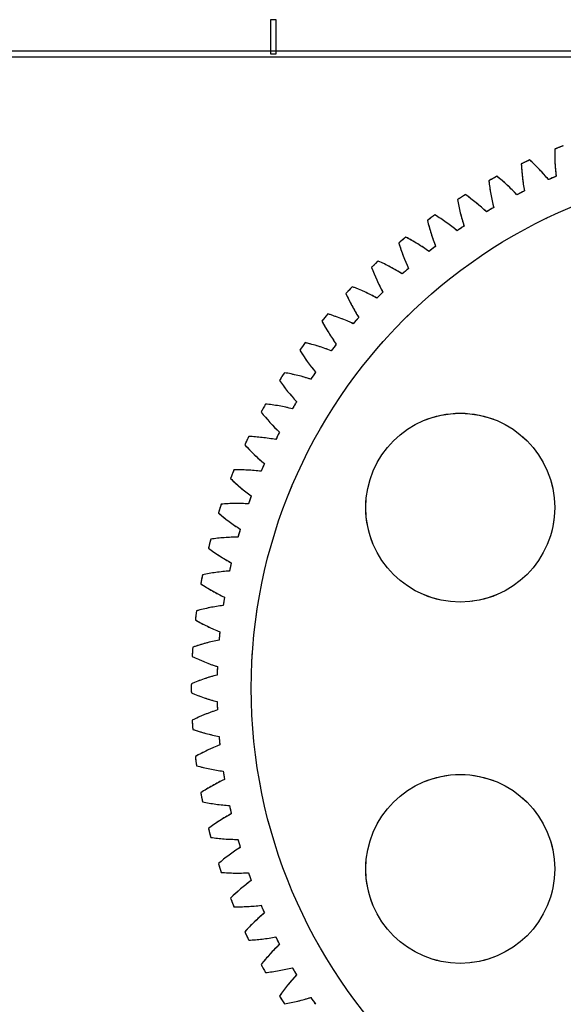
# Model space of a CAD drawing. Header units: millimetres. Extents: x -205 to 205, y -138 to 138.
# Tile 14 of 21: x -157 to -109, y 51 to 138. Entities that reach past the tile are written whole.
import ezdxf

# ---------------------------------------------------------------- set-up
doc = ezdxf.new("R2010")
doc.units = ezdxf.units.MM
doc.linetypes.add('ACAD_ISO02W100', pattern=[15, 12, -3])
doc.layers.add('不可见轮廓', color=7, linetype='ACAD_ISO02W100')
doc.layers.add('可见轮廓', color=7, linetype='Continuous')

msp = doc.modelspace()

# ---------------------------------------------------------------- linework, layer by layer
at = {"layer": '不可见轮廓'}
for centre, radius in [((-90.847, 79.051), 45.75), ((-90.847, 79.051), 45.75), ((-90.847, 79.051), 45.75), ((-118.278, 94.889), 8.279), ((-118.278, 63.214), 8.279)]:
    msp.add_circle(centre, radius, dxfattribs=at)
for radius, start, end in [(51, 111.14658, 112.05342), (51, 114.74658, 115.65342), (51, 118.34658, 119.25342), (48.75, 112.96702, 113.83298), (48.75, 116.56702, 117.43298), (51, 121.94658, 122.85342), (48.75, 120.16702, 121.03298), (51, 125.54658, 126.45342), (48.75, 123.76702, 124.63298), (51, 129.14658, 130.05342), (48.75, 127.36702, 128.23298), (51, 132.74658, 133.65342), (48.75, 130.96702, 131.83298), (51, 136.34658, 137.25342), (48.75, 134.56702, 135.43298), (51, 139.94658, 140.85342), (48.75, 138.16702, 139.03298), (51, 143.54658, 144.45342), (48.75, 141.76702, 142.63298), (51, 147.14658, 148.05342), (48.75, 145.36702, 146.23298), (51, 150.74658, 151.65342), (48.75, 148.96702, 149.83298), (51, 154.34658, 155.25342), (48.75, 152.56702, 153.43298), (48.75, 156.16702, 157.03298), (51, 157.94658, 158.85342), (48.75, 159.76702, 160.63298), (51, 161.54658, 162.45342), (48.75, 163.36702, 164.23298), (51, 165.14658, 166.05342), (48.75, 166.96702, 167.83298), (51, 168.74658, 169.65342), (48.75, 170.56702, 171.43298), (51, 172.34658, 173.25342), (48.75, 174.16702, 175.03298), (51, 175.94658, 176.85342), (48.75, 177.76702, 178.63298), (51, 179.54658, 180.45342), (48.75, -178.63298, -177.76702), (51, -176.85342, -175.94658), (48.75, -175.03298, -174.16702), (51, -173.25342, -172.34658), (48.75, -171.43298, -170.56702), (51, -169.65342, -168.74658), (48.75, -167.83298, -166.96702), (51, -166.05342, -165.14658), (48.75, -164.23298, -163.36702), (51, -162.45342, -161.54658), (48.75, -160.63298, -159.76702), (51, -158.85342, -157.94658), (48.75, -157.03298, -156.16702), (51, -155.25342, -154.34658), (48.75, -153.43298, -152.56702), (51, -151.65342, -150.74658), (48.75, -149.83298, -148.96702), (51, -148.05342, -147.14658), (48.75, -146.23298, -145.36702)]:
    msp.add_arc((-90.847, 79.051), radius, start, end, dxfattribs=at)
for points in [[(-109.996, 126.32), (-110.007, 125.524), (-109.973, 124.726), (-109.869, 123.937)], [(-109.996, 126.32), (-110.007, 125.524), (-109.973, 124.726), (-109.869, 123.937)], [(-110.545, 123.644), (-111.05, 124.26), (-111.608, 124.831), (-112.196, 125.368)], [(-110.545, 123.644), (-111.05, 124.26), (-111.608, 124.831), (-112.196, 125.368)], [(-112.926, 125.024), (-112.887, 124.229), (-112.803, 123.435), (-112.65, 122.654)], [(-112.926, 125.024), (-112.887, 124.229), (-112.803, 123.435), (-112.65, 122.654)], [(-115.769, 123.547), (-115.681, 122.756), (-115.546, 121.969), (-115.345, 121.199)], [(-115.769, 123.547), (-115.681, 122.756), (-115.546, 121.969), (-115.345, 121.199)], [(-113.307, 122.319), (-113.849, 122.902), (-114.442, 123.437), (-115.062, 123.936)], [(-113.307, 122.319), (-113.849, 122.902), (-114.442, 123.437), (-115.062, 123.936)], [(-118.514, 121.894), (-118.376, 121.11), (-118.192, 120.334), (-117.943, 119.577)], [(-118.514, 121.894), (-118.376, 121.11), (-118.192, 120.334), (-117.943, 119.577)], [(-115.979, 120.824), (-116.557, 121.371), (-117.182, 121.868), (-117.832, 122.327)], [(-115.979, 120.824), (-116.557, 121.371), (-117.182, 121.868), (-117.832, 122.327)], [(-121.15, 120.073), (-120.962, 119.299), (-120.731, 118.535), (-120.434, 117.796)], [(-121.15, 120.073), (-120.962, 119.299), (-120.731, 118.535), (-120.434, 117.796)], [(-118.552, 119.163), (-119.164, 119.673), (-119.819, 120.13), (-120.496, 120.547)], [(-118.552, 119.163), (-119.164, 119.673), (-119.819, 120.13), (-120.496, 120.547)], [(-121.016, 117.344), (-121.658, 117.815), (-122.341, 118.23), (-123.044, 118.603)], [(-121.016, 117.344), (-121.658, 117.815), (-122.341, 118.23), (-123.044, 118.603)], [(-123.665, 118.089), (-123.43, 117.329), (-123.151, 116.581), (-122.809, 115.862)], [(-123.665, 118.089), (-123.43, 117.329), (-123.151, 116.581), (-122.809, 115.862)], [(-126.052, 115.951), (-125.769, 115.207), (-125.444, 114.478), (-125.057, 113.782)], [(-126.052, 115.951), (-125.769, 115.207), (-125.444, 114.478), (-125.057, 113.782)], [(-123.361, 115.374), (-124.032, 115.804), (-124.739, 116.175), (-125.463, 116.504)], [(-123.361, 115.374), (-124.032, 115.804), (-124.739, 116.175), (-125.463, 116.504)], [(-125.578, 113.261), (-126.274, 113.648), (-127.003, 113.974), (-127.747, 114.256)], [(-125.578, 113.261), (-126.274, 113.648), (-127.003, 113.974), (-127.747, 114.256)], [(-128.299, 113.668), (-127.971, 112.943), (-127.6, 112.236), (-127.17, 111.566)], [(-128.299, 113.668), (-127.971, 112.943), (-127.6, 112.236), (-127.17, 111.566)], [(-127.657, 111.013), (-128.376, 111.355), (-129.124, 111.634), (-129.885, 111.87)], [(-127.657, 111.013), (-128.376, 111.355), (-129.124, 111.634), (-129.885, 111.87)], [(-130.399, 111.248), (-130.025, 110.545), (-129.611, 109.863), (-129.14, 109.221)], [(-130.399, 111.248), (-130.025, 110.545), (-129.611, 109.863), (-129.14, 109.221)], [(-129.592, 108.638), (-130.331, 108.935), (-131.095, 109.167), (-131.868, 109.354)], [(-129.592, 108.638), (-130.331, 108.935), (-131.095, 109.167), (-131.868, 109.354)], [(-132.343, 108.701), (-131.926, 108.023), (-131.469, 107.368), (-130.959, 106.757)], [(-132.343, 108.701), (-131.926, 108.023), (-131.469, 107.368), (-130.959, 106.757)], [(-131.373, 106.147), (-132.129, 106.397), (-132.906, 106.58), (-133.69, 106.718)], [(-131.373, 106.147), (-132.129, 106.397), (-132.906, 106.58), (-133.69, 106.718)], [(-134.123, 106.037), (-133.664, 105.386), (-133.167, 104.761), (-132.619, 104.183)], [(-134.123, 106.037), (-133.664, 105.386), (-133.167, 104.761), (-132.619, 104.183)], [(-132.994, 103.549), (-133.765, 103.751), (-134.552, 103.885), (-135.343, 103.974)], [(-132.994, 103.549), (-133.765, 103.751), (-134.552, 103.885), (-135.343, 103.974)], [(-135.732, 103.266), (-135.233, 102.646), (-134.698, 102.053), (-134.115, 101.511)], [(-135.732, 103.266), (-135.233, 102.646), (-134.698, 102.053), (-134.115, 101.511)], [(-134.449, 100.854), (-135.231, 101.007), (-136.025, 101.092), (-136.82, 101.13)], [(-134.449, 100.854), (-135.231, 101.007), (-136.025, 101.092), (-136.82, 101.13)], [(-137.163, 100.4), (-136.627, 99.812), (-136.056, 99.255), (-135.44, 98.75)], [(-137.163, 100.4), (-136.627, 99.812), (-136.056, 99.255), (-135.44, 98.75)], [(-135.732, 98.073), (-136.522, 98.177), (-137.32, 98.211), (-138.115, 98.2)], [(-135.732, 98.073), (-136.522, 98.177), (-137.32, 98.211), (-138.115, 98.2)], [(-138.413, 97.45), (-137.84, 96.897), (-137.235, 96.376), (-136.589, 95.911)], [(-138.413, 97.45), (-137.84, 96.897), (-137.235, 96.376), (-136.589, 95.911)], [(-136.838, 95.218), (-137.633, 95.271), (-138.431, 95.256), (-139.225, 95.194)], [(-136.838, 95.218), (-137.633, 95.271), (-138.431, 95.256), (-139.225, 95.194)], [(-139.474, 94.427), (-138.868, 93.911), (-138.231, 93.429), (-137.557, 93.005)], [(-139.474, 94.427), (-138.868, 93.911), (-138.231, 93.429), (-137.557, 93.005)], [(-137.763, 92.298), (-138.559, 92.301), (-139.355, 92.236), (-140.143, 92.125)], [(-137.763, 92.298), (-138.559, 92.301), (-139.355, 92.236), (-140.143, 92.125)], [(-140.343, 91.343), (-139.706, 90.866), (-139.041, 90.425), (-138.341, 90.045)], [(-140.343, 91.343), (-139.706, 90.866), (-139.041, 90.425), (-138.341, 90.045)], [(-138.502, 89.326), (-139.297, 89.279), (-140.087, 89.164), (-140.866, 89.004)], [(-138.502, 89.326), (-139.297, 89.279), (-140.087, 89.164), (-140.866, 89.004)], [(-141.018, 88.211), (-140.352, 87.775), (-139.66, 87.377), (-138.938, 87.041)], [(-141.018, 88.211), (-140.352, 87.775), (-139.66, 87.377), (-138.938, 87.041)], [(-139.053, 86.313), (-139.843, 86.217), (-140.624, 86.052), (-141.393, 85.843)], [(-139.053, 86.313), (-139.843, 86.217), (-140.624, 86.052), (-141.393, 85.843)], [(-141.494, 85.043), (-140.802, 84.649), (-140.086, 84.295), (-139.344, 84.006)], [(-141.494, 85.043), (-140.802, 84.649), (-140.086, 84.295), (-139.344, 84.006)], [(-139.414, 83.272), (-140.197, 83.126), (-140.966, 82.913), (-141.719, 82.656)], [(-139.414, 83.272), (-140.197, 83.126), (-140.966, 82.913), (-141.719, 82.656)], [(-141.77, 81.851), (-141.055, 81.502), (-140.318, 81.193), (-139.56, 80.951)], [(-141.77, 81.851), (-141.055, 81.502), (-140.318, 81.193), (-139.56, 80.951)], [(-139.583, 80.214), (-140.355, 80.02), (-141.109, 79.758), (-141.845, 79.455)], [(-139.583, 80.214), (-140.355, 80.02), (-141.109, 79.758), (-141.845, 79.455)], [(-141.845, 78.648), (-141.109, 78.344), (-140.355, 78.083), (-139.583, 77.888)], [(-141.845, 78.648), (-141.109, 78.344), (-140.355, 78.083), (-139.583, 77.888)], [(-139.56, 77.152), (-140.318, 76.909), (-141.055, 76.601), (-141.77, 76.252)], [(-139.56, 77.152), (-140.318, 76.909), (-141.055, 76.601), (-141.77, 76.252)], [(-141.719, 75.446), (-140.966, 75.19), (-140.197, 74.976), (-139.414, 74.83)], [(-141.719, 75.446), (-140.966, 75.19), (-140.197, 74.976), (-139.414, 74.83)], [(-139.344, 74.097), (-140.086, 73.807), (-140.802, 73.453), (-141.494, 73.06)], [(-139.344, 74.097), (-140.086, 73.807), (-140.802, 73.453), (-141.494, 73.06)], [(-141.393, 72.259), (-140.624, 72.05), (-139.843, 71.885), (-139.053, 71.789)], [(-141.393, 72.259), (-140.624, 72.05), (-139.843, 71.885), (-139.053, 71.789)], [(-138.938, 71.061), (-139.66, 70.726), (-140.352, 70.327), (-141.018, 69.891)], [(-138.938, 71.061), (-139.66, 70.726), (-140.352, 70.327), (-141.018, 69.891)], [(-140.866, 69.099), (-140.087, 68.938), (-139.297, 68.823), (-138.502, 68.777)], [(-140.866, 69.099), (-140.087, 68.938), (-139.297, 68.823), (-138.502, 68.777)], [(-138.341, 68.057), (-139.041, 67.677), (-139.706, 67.236), (-140.343, 66.759)], [(-138.341, 68.057), (-139.041, 67.677), (-139.706, 67.236), (-140.343, 66.759)], [(-140.143, 65.977), (-139.355, 65.867), (-138.559, 65.801), (-137.763, 65.805)], [(-140.143, 65.977), (-139.355, 65.867), (-138.559, 65.801), (-137.763, 65.805)], [(-137.557, 65.097), (-138.231, 64.673), (-138.868, 64.192), (-139.474, 63.676)], [(-137.557, 65.097), (-138.231, 64.673), (-138.868, 64.192), (-139.474, 63.676)], [(-139.225, 62.908), (-138.431, 62.847), (-137.633, 62.831), (-136.838, 62.885)], [(-139.225, 62.908), (-138.431, 62.847), (-137.633, 62.831), (-136.838, 62.885)], [(-136.589, 62.192), (-137.235, 61.726), (-137.84, 61.206), (-138.413, 60.653)], [(-136.589, 62.192), (-137.235, 61.726), (-137.84, 61.206), (-138.413, 60.653)], [(-138.115, 59.902), (-137.32, 59.891), (-136.522, 59.926), (-135.732, 60.029)], [(-138.115, 59.902), (-137.32, 59.891), (-136.522, 59.926), (-135.732, 60.029)], [(-135.44, 59.353), (-136.056, 58.848), (-136.627, 58.29), (-137.163, 57.702)], [(-135.44, 59.353), (-136.056, 58.848), (-136.627, 58.29), (-137.163, 57.702)], [(-136.82, 56.972), (-136.025, 57.011), (-135.231, 57.095), (-134.449, 57.248)], [(-136.82, 56.972), (-136.025, 57.011), (-135.231, 57.095), (-134.449, 57.248)], [(-134.115, 56.592), (-134.698, 56.049), (-135.233, 55.457), (-135.732, 54.836)], [(-134.115, 56.592), (-134.698, 56.049), (-135.233, 55.457), (-135.732, 54.836)], [(-135.343, 54.129), (-134.552, 54.218), (-133.765, 54.352), (-132.994, 54.553)], [(-135.343, 54.129), (-134.552, 54.218), (-133.765, 54.352), (-132.994, 54.553)], [(-132.619, 53.919), (-133.167, 53.341), (-133.664, 52.716), (-134.123, 52.066)], [(-132.619, 53.919), (-133.167, 53.341), (-133.664, 52.716), (-134.123, 52.066)], [(-133.69, 51.384), (-132.906, 51.522), (-132.129, 51.706), (-131.373, 51.955)], [(-133.69, 51.384), (-132.906, 51.522), (-132.129, 51.706), (-131.373, 51.955)]]:
    msp.add_open_spline(points, degree=3, dxfattribs=at)
at = {"layer": '可见轮廓'}
for p, q in [((-134.917, 137.667), (-134.917, 134.667)), ((-134.417, 137.667), (-134.917, 137.667)), ((-134.417, 134.667), (-134.417, 137.667)), ((202.25, 134.917), (-202.25, 134.917)), ((-134.917, 134.667), (-134.417, 134.667)), ((-201.75, 134.417), (201.75, 134.417))]:
    msp.add_line(p, q, dxfattribs=at)
for centre, radius in [((-90.847, 79.051), 45.75), ((-118.278, 94.889), 8.279), ((-118.278, 63.214), 8.279)]:
    msp.add_circle(centre, radius, dxfattribs=at)
for radius, start, end in [(51, 111.14658, 112.05342), (51, 114.74658, 115.65342), (51, 118.34658, 119.25342), (48.75, 112.96702, 113.83298), (48.75, 116.56702, 117.43298), (51, 121.94658, 122.85342), (48.75, 120.16702, 121.03298), (51, 125.54658, 126.45342), (48.75, 123.76702, 124.63298), (51, 129.14658, 130.05342), (48.75, 127.36702, 128.23298), (51, 132.74658, 133.65342), (48.75, 130.96702, 131.83298), (51, 136.34658, 137.25342), (48.75, 134.56702, 135.43298), (51, 139.94658, 140.85342), (48.75, 138.16702, 139.03298), (51, 143.54658, 144.45342), (48.75, 141.76702, 142.63298), (51, 147.14658, 148.05342), (48.75, 145.36702, 146.23298), (51, 150.74658, 151.65342), (48.75, 148.96702, 149.83298), (51, 154.34658, 155.25342), (48.75, 152.56702, 153.43298), (48.75, 156.16702, 157.03298), (51, 157.94658, 158.85342), (48.75, 159.76702, 160.63298), (51, 161.54658, 162.45342), (48.75, 163.36702, 164.23298), (51, 165.14658, 166.05342), (48.75, 166.96702, 167.83298), (51, 168.74658, 169.65342), (48.75, 170.56702, 171.43298), (51, 172.34658, 173.25342), (48.75, 174.16702, 175.03298), (51, 175.94658, 176.85342), (48.75, 177.76702, 178.63298), (51, 179.54658, 180.45342), (48.75, -178.63298, -177.76702), (51, -176.85342, -175.94658), (48.75, -175.03298, -174.16702), (51, -173.25342, -172.34658), (48.75, -171.43298, -170.56702), (51, -169.65342, -168.74658), (48.75, -167.83298, -166.96702), (51, -166.05342, -165.14658), (48.75, -164.23298, -163.36702), (51, -162.45342, -161.54658), (48.75, -160.63298, -159.76702), (51, -158.85342, -157.94658), (48.75, -157.03298, -156.16702), (51, -155.25342, -154.34658), (48.75, -153.43298, -152.56702), (51, -151.65342, -150.74658), (48.75, -149.83298, -148.96702), (51, -148.05342, -147.14658), (48.75, -146.23298, -145.36702)]:
    msp.add_arc((-90.847, 79.051), radius, start, end, dxfattribs=at)
for points in [[(-109.996, 126.32), (-110.007, 125.524), (-109.973, 124.726), (-109.869, 123.937)], [(-110.545, 123.644), (-111.05, 124.26), (-111.608, 124.831), (-112.196, 125.368)], [(-112.926, 125.024), (-112.887, 124.229), (-112.803, 123.435), (-112.65, 122.654)], [(-115.769, 123.547), (-115.681, 122.756), (-115.546, 121.969), (-115.345, 121.199)], [(-113.307, 122.319), (-113.849, 122.902), (-114.442, 123.437), (-115.062, 123.936)], [(-118.514, 121.894), (-118.376, 121.11), (-118.192, 120.334), (-117.943, 119.577)], [(-115.979, 120.824), (-116.557, 121.371), (-117.182, 121.868), (-117.832, 122.327)], [(-121.15, 120.073), (-120.962, 119.299), (-120.731, 118.535), (-120.434, 117.796)], [(-118.552, 119.163), (-119.164, 119.673), (-119.819, 120.13), (-120.496, 120.547)], [(-121.016, 117.344), (-121.658, 117.815), (-122.341, 118.23), (-123.044, 118.603)], [(-123.665, 118.089), (-123.43, 117.329), (-123.151, 116.581), (-122.809, 115.862)], [(-126.052, 115.951), (-125.769, 115.207), (-125.444, 114.478), (-125.057, 113.782)], [(-123.361, 115.374), (-124.032, 115.804), (-124.739, 116.175), (-125.463, 116.504)], [(-125.578, 113.261), (-126.274, 113.648), (-127.003, 113.974), (-127.747, 114.256)], [(-128.299, 113.668), (-127.971, 112.943), (-127.6, 112.236), (-127.17, 111.566)], [(-127.657, 111.013), (-128.376, 111.355), (-129.124, 111.634), (-129.885, 111.87)], [(-130.399, 111.248), (-130.025, 110.545), (-129.611, 109.863), (-129.14, 109.221)], [(-129.592, 108.638), (-130.331, 108.935), (-131.095, 109.167), (-131.868, 109.354)], [(-132.343, 108.701), (-131.926, 108.023), (-131.469, 107.368), (-130.959, 106.757)], [(-131.373, 106.147), (-132.129, 106.397), (-132.906, 106.58), (-133.69, 106.718)], [(-134.123, 106.037), (-133.664, 105.386), (-133.167, 104.761), (-132.619, 104.183)], [(-132.994, 103.549), (-133.765, 103.751), (-134.552, 103.885), (-135.343, 103.974)], [(-135.732, 103.266), (-135.233, 102.646), (-134.698, 102.053), (-134.115, 101.511)], [(-134.449, 100.854), (-135.231, 101.007), (-136.025, 101.092), (-136.82, 101.13)], [(-137.163, 100.4), (-136.627, 99.812), (-136.056, 99.255), (-135.44, 98.75)], [(-135.732, 98.073), (-136.522, 98.177), (-137.32, 98.211), (-138.115, 98.2)], [(-138.413, 97.45), (-137.84, 96.897), (-137.235, 96.376), (-136.589, 95.911)], [(-136.838, 95.218), (-137.633, 95.271), (-138.431, 95.256), (-139.225, 95.194)], [(-139.474, 94.427), (-138.868, 93.911), (-138.231, 93.429), (-137.557, 93.005)], [(-137.763, 92.298), (-138.559, 92.301), (-139.355, 92.236), (-140.143, 92.125)], [(-140.343, 91.343), (-139.706, 90.866), (-139.041, 90.425), (-138.341, 90.045)], [(-138.502, 89.326), (-139.297, 89.279), (-140.087, 89.164), (-140.866, 89.004)], [(-141.018, 88.211), (-140.352, 87.775), (-139.66, 87.377), (-138.938, 87.041)], [(-139.053, 86.313), (-139.843, 86.217), (-140.624, 86.052), (-141.393, 85.843)], [(-141.494, 85.043), (-140.802, 84.649), (-140.086, 84.295), (-139.344, 84.006)], [(-139.414, 83.272), (-140.197, 83.126), (-140.966, 82.913), (-141.719, 82.656)], [(-141.77, 81.851), (-141.055, 81.502), (-140.318, 81.193), (-139.56, 80.951)], [(-139.583, 80.214), (-140.355, 80.02), (-141.109, 79.758), (-141.845, 79.455)], [(-141.845, 78.648), (-141.109, 78.344), (-140.355, 78.083), (-139.583, 77.888)], [(-139.56, 77.152), (-140.318, 76.909), (-141.055, 76.601), (-141.77, 76.252)], [(-141.719, 75.446), (-140.966, 75.19), (-140.197, 74.976), (-139.414, 74.83)], [(-139.344, 74.097), (-140.086, 73.807), (-140.802, 73.453), (-141.494, 73.06)], [(-141.393, 72.259), (-140.624, 72.05), (-139.843, 71.885), (-139.053, 71.789)], [(-138.938, 71.061), (-139.66, 70.726), (-140.352, 70.327), (-141.018, 69.891)], [(-140.866, 69.099), (-140.087, 68.938), (-139.297, 68.823), (-138.502, 68.777)], [(-138.341, 68.057), (-139.041, 67.677), (-139.706, 67.236), (-140.343, 66.759)], [(-140.143, 65.977), (-139.355, 65.867), (-138.559, 65.801), (-137.763, 65.805)], [(-137.557, 65.097), (-138.231, 64.673), (-138.868, 64.192), (-139.474, 63.676)], [(-139.225, 62.908), (-138.431, 62.847), (-137.633, 62.831), (-136.838, 62.885)], [(-136.589, 62.192), (-137.235, 61.726), (-137.84, 61.206), (-138.413, 60.653)], [(-138.115, 59.902), (-137.32, 59.891), (-136.522, 59.926), (-135.732, 60.029)], [(-135.44, 59.353), (-136.056, 58.848), (-136.627, 58.29), (-137.163, 57.702)], [(-136.82, 56.972), (-136.025, 57.011), (-135.231, 57.095), (-134.449, 57.248)], [(-134.115, 56.592), (-134.698, 56.049), (-135.233, 55.457), (-135.732, 54.836)], [(-135.343, 54.129), (-134.552, 54.218), (-133.765, 54.352), (-132.994, 54.553)], [(-132.619, 53.919), (-133.167, 53.341), (-133.664, 52.716), (-134.123, 52.066)], [(-133.69, 51.384), (-132.906, 51.522), (-132.129, 51.706), (-131.373, 51.955)]]:
    msp.add_open_spline(points, degree=3, dxfattribs=at)

doc.saveas('drawing.dxf')
